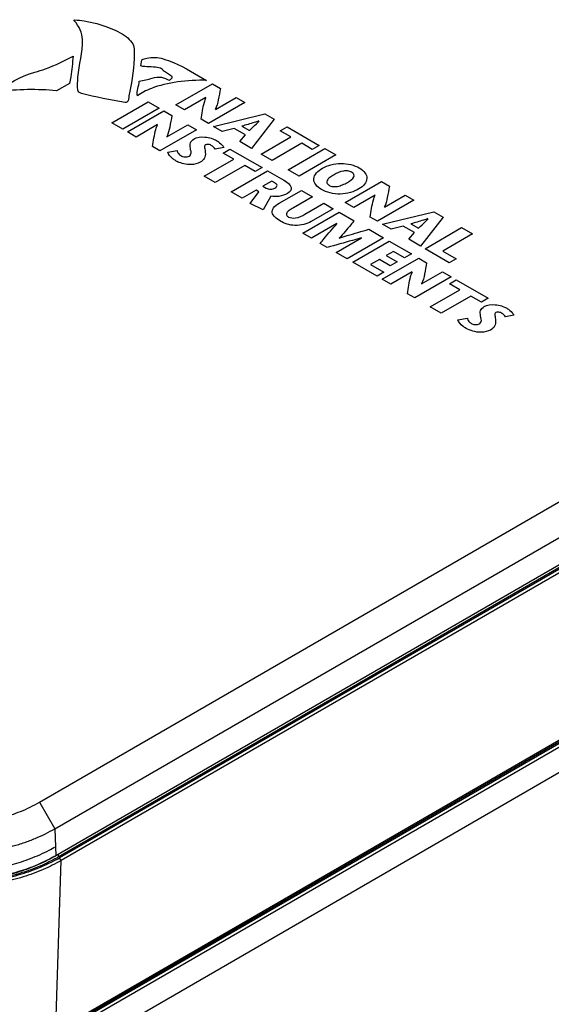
# Model space of a CAD drawing. Header units: inches. Extents: x 0 to 22, y 0 to 17.
# Tile 25 of 27: x 17.5 to 18.7, y 12.3 to 14.6. Entities that reach past the tile are written whole.
import ezdxf

# ---------------------------------------------------------------- set-up
doc = ezdxf.new("R2010")
doc.units = ezdxf.units.IN
doc.header["$LTSCALE"] = 1.21
doc.header["$MEASUREMENT"] = 0
doc.layers.get('0').update_dxf_attribs({"linetype": 'CONTINUOUS'})

msp = doc.modelspace()

# ---------------------------------------------------------------- linework, layer by layer
at = {"color": 40, "linetype": 'CONTINUOUS'}
for p, q in [((17.7496, 14.4559), (17.7517, 14.4701)), ((17.5849, 14.4153), (17.5548, 14.3984)), ((17.8304, 14.3661), (17.9147, 14.4147)), ((17.9147, 14.4147), (17.9331, 14.4041)), ((17.8997, 14.383), (17.8504, 14.3545)), ((17.9214, 14.3551), (17.9696, 14.383)), ((17.9696, 14.383), (17.9896, 14.3714)), ((17.6823, 14.3243), (17.7665, 14.3729)), ((17.7665, 14.3729), (17.7919, 14.3582)), ((17.8504, 14.3545), (17.8304, 14.3661)), ((17.9896, 14.3714), (17.9054, 14.3228)), ((17.7919, 14.3582), (17.7077, 14.3096)), ((17.7185, 14.3034), (17.8027, 14.352)), ((17.8027, 14.352), (17.8211, 14.3414)), ((17.9171, 14.3161), (18.0356, 14.3449)), ((18.0356, 14.3449), (18.0569, 14.3326)), ((17.7077, 14.3096), (17.6823, 14.3243)), ((17.7878, 14.3203), (17.7385, 14.2918)), ((17.8094, 14.2924), (17.8577, 14.3202)), ((17.8577, 14.3202), (17.8776, 14.3087)), ((17.9054, 14.3228), (17.8884, 14.3326)), ((17.9369, 14.3046), (17.9171, 14.3161)), ((17.9827, 14.3168), (18.0004, 14.3065)), ((18.0569, 14.3326), (18.0046, 14.2655)), ((18.0713, 14.3061), (18.087, 14.3152)), ((18.087, 14.3152), (18.161, 14.2725)), ((17.7385, 14.2918), (17.7185, 14.3034)), ((17.8776, 14.3087), (17.7934, 14.2601)), ((17.9651, 14.3115), (17.9369, 14.3046)), ((17.9912, 14.2965), (17.9651, 14.3115)), ((17.9777, 14.2811), (17.9912, 14.2965)), ((18.0271, 14.2525), (18.0956, 14.292)), ((18.0956, 14.292), (18.0713, 14.3061)), ((17.7934, 14.2601), (17.7765, 14.2699)), ((18.0046, 14.2655), (17.9777, 14.2811)), ((18.121, 14.2774), (18.0525, 14.2379)), ((18.1453, 14.2633), (18.121, 14.2774)), ((18.161, 14.2725), (18.1453, 14.2633)), ((17.8115, 14.2569), (17.8331, 14.2605)), ((17.9407, 14.2675), (17.921, 14.2636)), ((17.9395, 14.2548), (17.9552, 14.2639)), ((17.9638, 14.2408), (17.9395, 14.2548)), ((17.9552, 14.2639), (18.0292, 14.2212)), ((18.0525, 14.2379), (18.0271, 14.2525)), ((18.0898, 14.2163), (18.174, 14.265)), ((18.1994, 14.2503), (18.1152, 14.2017)), ((18.174, 14.265), (18.1994, 14.2503)), ((17.8953, 14.2013), (17.9638, 14.2408)), ((17.9892, 14.2261), (17.9207, 14.1866)), ((18.0135, 14.2121), (17.9892, 14.2261)), ((17.9207, 14.1866), (17.8953, 14.2013)), ((17.958, 14.1651), (18.0422, 14.2137)), ((18.0292, 14.2212), (18.0135, 14.2121)), ((18.0422, 14.2137), (18.0797, 14.192)), ((18.1152, 14.2017), (18.0898, 14.2163)), ((18.0518, 14.19), (18.0312, 14.178)), ((18.0312, 14.178), (18.0384, 14.1738)), ((18.0586, 14.1861), (18.0518, 14.19)), ((18.2208, 14.1407), (18.305, 14.1893)), ((18.305, 14.1893), (18.3234, 14.1787)), ((17.9834, 14.1504), (17.958, 14.1651)), ((18.0153, 14.1688), (17.9834, 14.1504)), ((18.0019, 14.1381), (18.0219, 14.165)), ((18.0219, 14.165), (18.0153, 14.1688)), ((18.0493, 14.1556), (18.0319, 14.124)), ((18.0688, 14.1389), (18.1203, 14.1686)), ((18.1203, 14.1686), (18.1457, 14.154)), ((18.2901, 14.1576), (18.2408, 14.1292)), ((18.3117, 14.1297), (18.36, 14.1576)), ((18.36, 14.1576), (18.38, 14.146)), ((18.0319, 14.124), (18.0019, 14.1381)), ((18.1457, 14.154), (18.1016, 14.1286)), ((18.1282, 14.1136), (18.1719, 14.1388)), ((18.1719, 14.1388), (18.1938, 14.1262)), ((18.2408, 14.1292), (18.2208, 14.1407)), ((18.38, 14.146), (18.2958, 14.0974)), ((18.1233, 14.0697), (18.2075, 14.1183)), ((18.1938, 14.1262), (18.1429, 14.0968)), ((18.2075, 14.1183), (18.2419, 14.0984)), ((18.3074, 14.0907), (18.4259, 14.1195)), ((18.4259, 14.1195), (18.4472, 14.1072)), ((18.2022, 14.0922), (18.1433, 14.0581)), ((18.2958, 14.0974), (18.2788, 14.1072)), ((18.3273, 14.0792), (18.3074, 14.0907)), ((18.3554, 14.0862), (18.3273, 14.0792)), ((18.3815, 14.0711), (18.3554, 14.0862)), ((18.3731, 14.0914), (18.3908, 14.0812)), ((18.4472, 14.1072), (18.395, 14.0401)), ((18.1433, 14.0581), (18.1233, 14.0697)), ((18.2759, 14.0788), (18.3096, 14.0593)), ((18.368, 14.0557), (18.3815, 14.0711)), ((18.4055, 14.0341), (18.4897, 14.0827)), ((18.515, 14.0681), (18.4466, 14.0285)), ((18.4897, 14.0827), (18.515, 14.0681)), ((18.1798, 14.037), (18.1638, 14.0463)), ((18.2, 14.0254), (18.259, 14.0594)), ((18.3096, 14.0593), (18.2254, 14.0107)), ((18.2386, 14.0031), (18.3228, 14.0517)), ((18.3228, 14.0517), (18.374, 14.0222)), ((18.395, 14.0401), (18.368, 14.0557)), ((18.2254, 14.0107), (18.2, 14.0254)), ((18.3325, 14.0279), (18.3159, 14.0183)), ((18.3159, 14.0183), (18.341, 14.0038)), ((18.3582, 14.0131), (18.3325, 14.0279)), ((18.374, 14.0222), (18.3582, 14.0131)), ((18.4616, 14.0016), (18.4055, 14.0341)), ((18.4466, 14.0285), (18.4774, 14.0107)), ((18.295, 13.9705), (18.2386, 14.0031)), ((18.3001, 14.0092), (18.2798, 13.9975)), ((18.2798, 13.9975), (18.3107, 13.9796)), ((18.3253, 13.9947), (18.3001, 14.0092)), ((18.3067, 13.9637), (18.3909, 14.0124)), ((18.341, 14.0038), (18.3253, 13.9947)), ((18.3909, 14.0124), (18.4093, 14.0017)), ((18.4774, 14.0107), (18.4616, 14.0016)), ((18.3107, 13.9796), (18.295, 13.9705)), ((18.376, 13.9807), (18.3267, 13.9522)), ((18.3977, 13.9528), (18.4459, 13.9806)), ((18.4459, 13.9806), (18.4659, 13.9691)), ((18.3267, 13.9522), (18.3067, 13.9637)), ((18.4659, 13.9691), (18.3817, 13.9205)), ((18.4619, 13.9532), (18.4777, 13.9623)), ((18.4862, 13.9392), (18.4619, 13.9532)), ((18.4777, 13.9623), (18.5516, 13.9196)), ((18.3817, 13.9205), (18.3647, 13.9303)), ((18.4178, 13.8996), (18.4862, 13.9392)), ((18.5116, 13.9245), (18.4432, 13.885)), ((18.5359, 13.9105), (18.5116, 13.9245)), ((18.5516, 13.9196), (18.5359, 13.9105)), ((18.4432, 13.885), (18.4178, 13.8996)), ((18.4816, 13.87), (18.5033, 13.8736)), ((18.6108, 13.8805), (18.5911, 13.8767))]:
    msp.add_line(p, q, dxfattribs=at)
at = {"color": 7, "linetype": 'CONTINUOUS'}
for p, q in [((17.5157, 12.7569), (19.6504, 13.9896)), ((17.5511, 12.6957), (19.6858, 13.9283)), ((19.6876, 13.8662), (17.5529, 12.6335)), ((19.6733, 13.8516), (17.5585, 12.6304)), ((19.6765, 13.8498), (17.5616, 12.6286)), ((19.68, 13.8435), (17.5652, 12.6223)), ((17.5531, 12.2293), (19.6679, 13.4505)), ((17.5456, 12.2214), (19.6605, 13.4426)), ((17.5504, 12.2204), (19.6623, 13.44)), ((17.554, 12.2141), (19.6659, 13.4337)), ((17.5167, 12.1337), (19.664, 13.3737)), ((17.5157, 12.7569), (17.5511, 12.6957)), ((17.5511, 12.6957), (17.5529, 12.6335)), ((17.5494, 12.6314), (17.5529, 12.6335)), ((17.553, 12.6334), (17.5494, 12.6314)), ((17.5585, 12.6366), (17.5585, 12.6304)), ((17.5531, 12.2293), (17.5652, 12.6223)), ((17.5652, 12.6223), (17.5616, 12.6286))]:
    msp.add_line(p, q, dxfattribs=at)
at = {"color": 40, "linetype": 'CONTINUOUS'}
msp.add_arc((17.8611, 14.2908), 0.0619, 240.0607, 244.7354, dxfattribs=at)
at = {"color": 7, "linetype": 'CONTINUOUS'}
for centre, radius, start, end in [((17.3584, 12.99), 0.3877, 297.4971, 300.003), ((17.3702, 12.9485), 0.3641, 299.4827, 300.1123), ((17.3646, 12.9662), 0.3877, 298.8971, 300.0034), ((17.3735, 12.9527), 0.3748, 298.6798, 300.1259)]:
    msp.add_arc(centre, radius, start, end, dxfattribs=at)
at = {"color": 40, "linetype": 'CONTINUOUS'}
for points in [[(17.5954, 14.5602), (17.5948, 14.5609), (17.5959, 14.5625), (17.5973, 14.5623)], [(17.6146, 14.5166), (17.6144, 14.5316), (17.6075, 14.5469), (17.5954, 14.5602)], [(17.7879, 14.4521), (17.7756, 14.4544), (17.761, 14.4524), (17.7496, 14.4559)], [(17.7991, 14.4477), (17.7973, 14.4501), (17.7922, 14.4513), (17.7879, 14.4521)], [(17.421, 14.396), (17.4412, 14.4148), (17.4703, 14.4319), (17.5049, 14.4414)], [(17.7456, 14.4207), (17.7559, 14.4226), (17.7664, 14.4245), (17.7758, 14.4276)], [(17.7415, 14.3866), (17.7395, 14.3979), (17.7449, 14.4093), (17.7456, 14.4207)], [(17.5548, 14.3984), (17.5108, 14.4027), (17.4643, 14.4022), (17.421, 14.396)], [(17.6125, 14.3924), (17.6076, 14.3937), (17.6042, 14.3971), (17.6039, 14.4002)], [(17.7134, 14.3713), (17.6789, 14.3768), (17.645, 14.3838), (17.6125, 14.3924)], [(17.921, 14.2636), (17.9195, 14.267), (17.9159, 14.2701), (17.9117, 14.2725)], [(18.5911, 13.8767), (18.5897, 13.88), (18.5861, 13.8832), (18.5818, 13.8856)]]:
    msp.add_open_spline(points, degree=3, dxfattribs=at)
for points, knots in [([(17.5973, 14.5623), (17.6043, 14.5616), (17.6315, 14.5582), (17.6577, 14.5515), (17.6748, 14.5447)], [0, 0, 0, 0, 0.256117, 1, 1, 1, 1]), ([(17.6748, 14.5447), (17.6898, 14.5387), (17.7182, 14.5258), (17.7335, 14.5053), (17.7338, 14.4952)], [0, 0, 0, 0, 0.510392, 1, 1, 1, 1]), ([(17.6039, 14.4002), (17.6031, 14.41), (17.6042, 14.4489), (17.615, 14.4875), (17.6146, 14.5166)], [0, 0, 0, 0, 0.251956, 1, 1, 1, 1]), ([(17.7338, 14.4952), (17.7348, 14.4652), (17.7296, 14.4251), (17.7218, 14.3852), (17.7198, 14.3751)], [0, 0, 0, 0, 0.745969, 1, 1, 1, 1]), ([(17.5049, 14.4414), (17.5133, 14.4437), (17.5454, 14.4539), (17.5732, 14.468), (17.5933, 14.4786)], [0, 0, 0, 0, 0.25399, 1, 1, 1, 1]), ([(17.5933, 14.4786), (17.5914, 14.4626), (17.5892, 14.4415), (17.5859, 14.4205), (17.5849, 14.4153)], [0, 0, 0, 0, 0.756267, 1, 1, 1, 1]), ([(17.7517, 14.4701), (17.7549, 14.4717), (17.77, 14.4768), (17.7899, 14.4758), (17.801, 14.4722)], [0, 0, 0, 0, 0.256425, 1, 1, 1, 1]), ([(17.801, 14.4722), (17.8091, 14.4696), (17.8467, 14.456), (17.8761, 14.4365), (17.901, 14.4224)], [0, 0, 0, 0, 0.211299, 1, 1, 1, 1]), ([(17.7758, 14.4276), (17.782, 14.4297), (17.7981, 14.4317), (17.8098, 14.4256), (17.8147, 14.4226)], [0, 0, 0, 0, 0.500511, 1, 1, 1, 1]), ([(17.8214, 14.4309), (17.817, 14.4353), (17.8068, 14.4398), (17.8005, 14.4459), (17.7991, 14.4477)], [0, 0, 0, 0, 0.721785, 1, 1, 1, 1]), ([(17.8147, 14.4226), (17.8152, 14.4223), (17.8174, 14.4242), (17.8197, 14.4259), (17.823, 14.4294), (17.8214, 14.4309)], [0, 0, 0, 0, 0.132021, 0.432277, 1, 1, 1, 1]), ([(17.901, 14.4224), (17.8573, 14.4238), (17.7944, 14.4163), (17.7505, 14.3933), (17.7415, 14.3866)], [0, 0, 0, 0, 0.749433, 1, 1, 1, 1]), ([(17.8884, 14.3326), (17.8906, 14.3457), (17.8929, 14.3626), (17.8983, 14.3793), (17.9, 14.3829)], [0, 0, 0, 0, 0.779608, 1, 1, 1, 1]), ([(17.9331, 14.4041), (17.9315, 14.3952), (17.9285, 14.3789), (17.925, 14.3625), (17.9212, 14.3552)], [0, 0, 0, 0, 0.540168, 1, 1, 1, 1]), ([(17.7198, 14.3751), (17.7196, 14.3741), (17.7176, 14.3727), (17.7148, 14.3711), (17.7134, 14.3713)], [0, 0, 0, 0, 0.552327, 1, 1, 1, 1]), ([(17.8211, 14.3414), (17.8195, 14.3325), (17.8165, 14.3162), (17.8131, 14.2998), (17.8092, 14.2925)], [0, 0, 0, 0, 0.540159, 1, 1, 1, 1]), ([(17.7765, 14.2699), (17.7787, 14.283), (17.7809, 14.2999), (17.7864, 14.3166), (17.788, 14.3202)], [0, 0, 0, 0, 0.779733, 1, 1, 1, 1]), ([(18.0221, 14.3288), (18.0185, 14.3276), (18.0056, 14.3234), (17.9922, 14.3196), (17.9827, 14.3168)], [0, 0, 0, 0, 0.276524, 1, 1, 1, 1]), ([(18.0004, 14.3065), (18.0056, 14.3119), (18.0127, 14.3193), (18.0202, 14.3266), (18.0223, 14.3286)], [0, 0, 0, 0, 0.722631, 1, 1, 1, 1]), ([(17.8722, 14.2874), (17.8784, 14.291), (17.8999, 14.294), (17.9171, 14.2876), (17.9243, 14.2834)], [0, 0, 0, 0, 0.462067, 1, 1, 1, 1]), ([(17.8637, 14.2664), (17.8633, 14.2703), (17.8614, 14.2779), (17.868, 14.2849), (17.8722, 14.2874)], [0, 0, 0, 0, 0.531646, 1, 1, 1, 1]), ([(17.8991, 14.2739), (17.8963, 14.2722), (17.8966, 14.2652), (17.898, 14.2596), (17.8982, 14.2557)], [0, 0, 0, 0, 0.371812, 1, 1, 1, 1]), ([(17.9117, 14.2725), (17.9106, 14.2732), (17.9073, 14.2749), (17.9012, 14.2751), (17.8991, 14.2739)], [0, 0, 0, 0, 0.34046, 1, 1, 1, 1]), ([(17.9243, 14.2834), (17.9269, 14.282), (17.9338, 14.2772), (17.9391, 14.2715), (17.9407, 14.2675)], [0, 0, 0, 0, 0.330933, 1, 1, 1, 1]), ([(17.8303, 14.2372), (17.8278, 14.2386), (17.8191, 14.2442), (17.8125, 14.2514), (17.8115, 14.2569)], [0, 0, 0, 0, 0.264743, 1, 1, 1, 1]), ([(17.8331, 14.2605), (17.8334, 14.2596), (17.8345, 14.2554), (17.8376, 14.2511), (17.8417, 14.2488)], [0, 0, 0, 0, 0.229213, 1, 1, 1, 1]), ([(17.8417, 14.2488), (17.8442, 14.2473), (17.8505, 14.2448), (17.8585, 14.2463), (17.861, 14.2477)], [0, 0, 0, 0, 0.497745, 1, 1, 1, 1]), ([(17.861, 14.2477), (17.8627, 14.2487), (17.8676, 14.2548), (17.8643, 14.2613), (17.8637, 14.2664)], [0, 0, 0, 0, 0.211569, 1, 1, 1, 1]), ([(17.8982, 14.2557), (17.8985, 14.2511), (17.8986, 14.2428), (17.8906, 14.2358), (17.8864, 14.2334)], [0, 0, 0, 0, 0.577932, 1, 1, 1, 1]), ([(17.8864, 14.2334), (17.881, 14.2302), (17.8619, 14.2258), (17.8432, 14.2308), (17.8347, 14.2348)], [0, 0, 0, 0, 0.419418, 1, 1, 1, 1]), ([(18.1692, 14.2202), (18.18, 14.2264), (18.2111, 14.2349), (18.2428, 14.2269), (18.2536, 14.2206)], [0, 0, 0, 0, 0.499336, 1, 1, 1, 1]), ([(18.1666, 14.1704), (18.1555, 14.1767), (18.1408, 14.1959), (18.158, 14.2137), (18.1692, 14.2202)], [0, 0, 0, 0, 0.496885, 1, 1, 1, 1]), ([(18.1957, 14.2049), (18.192, 14.2028), (18.1858, 14.1988), (18.1792, 14.1923), (18.1777, 14.1856), (18.1816, 14.1819), (18.1841, 14.1805)], [0, 0, 0, 0, 0.316194, 0.57391, 0.785005, 1, 1, 1, 1]), ([(18.2361, 14.2105), (18.2337, 14.2119), (18.2276, 14.2141), (18.2115, 14.2134), (18.2018, 14.2085), (18.1957, 14.2049)], [0, 0, 0, 0, 0.220457, 0.434671, 1, 1, 1, 1]), ([(18.2265, 14.1872), (18.2326, 14.1907), (18.241, 14.1963), (18.2423, 14.2056), (18.2385, 14.2091), (18.2361, 14.2105)], [0, 0, 0, 0, 0.565141, 0.779336, 1, 1, 1, 1]), ([(18.2536, 14.2206), (18.2645, 14.2144), (18.2783, 14.1961), (18.2637, 14.1781), (18.2529, 14.1719)], [0, 0, 0, 0, 0.500759, 1, 1, 1, 1]), ([(18.0588, 14.174), (18.0618, 14.1757), (18.0663, 14.1804), (18.0611, 14.1846), (18.0586, 14.1861)], [0, 0, 0, 0, 0.539305, 1, 1, 1, 1]), ([(18.0797, 14.192), (18.0876, 14.1875), (18.1015, 14.1775), (18.0939, 14.1649), (18.0878, 14.1614)], [0, 0, 0, 0, 0.563682, 1, 1, 1, 1]), ([(18.1841, 14.1805), (18.1866, 14.1791), (18.193, 14.1768), (18.2046, 14.1777), (18.2158, 14.1814), (18.2228, 14.1851), (18.2265, 14.1872)], [0, 0, 0, 0, 0.215191, 0.426267, 0.683899, 1, 1, 1, 1]), ([(18.3234, 14.1787), (18.3219, 14.1699), (18.3188, 14.1535), (18.3154, 14.1371), (18.3115, 14.1299)], [0, 0, 0, 0, 0.540203, 1, 1, 1, 1]), ([(18.0384, 14.1738), (18.0411, 14.1722), (18.0491, 14.1705), (18.0564, 14.1726), (18.0588, 14.174)], [0, 0, 0, 0, 0.532003, 1, 1, 1, 1]), ([(18.0878, 14.1614), (18.0824, 14.1583), (18.0699, 14.1537), (18.0553, 14.1544), (18.0493, 14.1556)], [0, 0, 0, 0, 0.546974, 1, 1, 1, 1]), ([(18.2529, 14.1719), (18.2417, 14.1654), (18.2107, 14.1555), (18.1776, 14.164), (18.1666, 14.1704)], [0, 0, 0, 0, 0.503018, 1, 1, 1, 1]), ([(18.2788, 14.1072), (18.2809, 14.1204), (18.2832, 14.1372), (18.2887, 14.1539), (18.2903, 14.1575)], [0, 0, 0, 0, 0.779678, 1, 1, 1, 1]), ([(18.0718, 14.0977), (18.0626, 14.1031), (18.05, 14.1133), (18.0546, 14.1293), (18.0634, 14.1358), (18.0688, 14.1389)], [0, 0, 0, 0, 0.486452, 0.71609, 1, 1, 1, 1]), ([(18.1016, 14.1286), (18.0982, 14.1266), (18.0925, 14.123), (18.086, 14.1175), (18.0845, 14.1116), (18.0883, 14.1085), (18.0906, 14.1072)], [0, 0, 0, 0, 0.32922, 0.582118, 0.781673, 1, 1, 1, 1]), ([(18.0906, 14.1072), (18.0944, 14.1049), (18.1114, 14.1037), (18.122, 14.1101), (18.1282, 14.1136)], [0, 0, 0, 0, 0.384558, 1, 1, 1, 1]), ([(18.1429, 14.0968), (18.1332, 14.0912), (18.1055, 14.0833), (18.0807, 14.0926), (18.0718, 14.0977)], [0, 0, 0, 0, 0.521276, 1, 1, 1, 1]), ([(18.1638, 14.0463), (18.1667, 14.0499), (18.179, 14.0654), (18.1918, 14.0806), (18.2025, 14.092)], [0, 0, 0, 0, 0.237299, 1, 1, 1, 1]), ([(18.2419, 14.0984), (18.2393, 14.0952), (18.2283, 14.0818), (18.2168, 14.0685), (18.2073, 14.0586)], [0, 0, 0, 0, 0.235665, 1, 1, 1, 1]), ([(18.4124, 14.1034), (18.4089, 14.1022), (18.3959, 14.098), (18.3826, 14.0943), (18.3731, 14.0914)], [0, 0, 0, 0, 0.276552, 1, 1, 1, 1]), ([(18.3908, 14.0812), (18.396, 14.0865), (18.4031, 14.0939), (18.4106, 14.1012), (18.4127, 14.1033)], [0, 0, 0, 0, 0.722594, 1, 1, 1, 1]), ([(18.2075, 14.0584), (18.2135, 14.0604), (18.236, 14.0676), (18.2591, 14.074), (18.2759, 14.0788)], [0, 0, 0, 0, 0.270717, 1, 1, 1, 1]), ([(18.2587, 14.0595), (18.2518, 14.0574), (18.2259, 14.0495), (18.1993, 14.0422), (18.1798, 14.037)], [0, 0, 0, 0, 0.267609, 1, 1, 1, 1]), ([(18.4093, 14.0017), (18.4078, 13.9929), (18.4047, 13.9766), (18.4013, 13.9601), (18.3974, 13.9529)], [0, 0, 0, 0, 0.540124, 1, 1, 1, 1]), ([(18.3647, 13.9303), (18.3669, 13.9434), (18.3691, 13.9603), (18.3746, 13.977), (18.3763, 13.9806)], [0, 0, 0, 0, 0.779738, 1, 1, 1, 1]), ([(18.5424, 13.9005), (18.5486, 13.9041), (18.5701, 13.9071), (18.5873, 13.9007), (18.5945, 13.8965)], [0, 0, 0, 0, 0.462035, 1, 1, 1, 1]), ([(18.5339, 13.8794), (18.5334, 13.8834), (18.5316, 13.8909), (18.5381, 13.898), (18.5424, 13.9005)], [0, 0, 0, 0, 0.531737, 1, 1, 1, 1]), ([(18.5692, 13.8869), (18.5664, 13.8853), (18.5667, 13.8783), (18.5681, 13.8726), (18.5684, 13.8688)], [0, 0, 0, 0, 0.371734, 1, 1, 1, 1]), ([(18.5818, 13.8856), (18.5808, 13.8862), (18.5774, 13.888), (18.5713, 13.8882), (18.5692, 13.8869)], [0, 0, 0, 0, 0.34, 1, 1, 1, 1]), ([(18.5945, 13.8965), (18.597, 13.8951), (18.6039, 13.8903), (18.6092, 13.8846), (18.6108, 13.8805)], [0, 0, 0, 0, 0.330801, 1, 1, 1, 1]), ([(18.5004, 13.8503), (18.4979, 13.8517), (18.4893, 13.8573), (18.4827, 13.8645), (18.4816, 13.87)], [0, 0, 0, 0, 0.264559, 1, 1, 1, 1]), ([(18.5033, 13.8736), (18.5035, 13.8726), (18.5047, 13.8684), (18.5078, 13.8642), (18.5119, 13.8619)], [0, 0, 0, 0, 0.228811, 1, 1, 1, 1]), ([(18.5119, 13.8619), (18.5143, 13.8604), (18.5207, 13.8579), (18.5287, 13.8594), (18.5312, 13.8608)], [0, 0, 0, 0, 0.49741, 1, 1, 1, 1]), ([(18.5312, 13.8608), (18.5328, 13.8618), (18.5378, 13.8678), (18.5344, 13.8744), (18.5339, 13.8794)], [0, 0, 0, 0, 0.211543, 1, 1, 1, 1]), ([(18.5684, 13.8688), (18.5687, 13.8642), (18.5687, 13.8558), (18.5607, 13.8488), (18.5566, 13.8464)], [0, 0, 0, 0, 0.577863, 1, 1, 1, 1]), ([(18.5566, 13.8464), (18.5511, 13.8433), (18.5299, 13.8385), (18.5094, 13.8451), (18.5004, 13.8503)], [0, 0, 0, 0, 0.378695, 1, 1, 1, 1])]:
    msp.add_open_spline(points, degree=3, knots=knots, dxfattribs=at)
at = {"color": 7, "linetype": 'CONTINUOUS'}
for points, knots in [([(17.1621, 12.7569), (17.1762, 12.7488), (17.198, 12.7383), (17.2281, 12.7274), (17.2505, 12.721), (17.2728, 12.7161), (17.2949, 12.7127), (17.3169, 12.7107), (17.3389, 12.7101), (17.3608, 12.7107), (17.3828, 12.7127), (17.405, 12.7161), (17.4273, 12.721), (17.4497, 12.7274), (17.4721, 12.7355), (17.4942, 12.7452), (17.5086, 12.7528), (17.5157, 12.7569)], [0, 0, 0, 0, 0.131587, 0.195916, 0.258972, 0.320615, 0.381079, 0.440685, 0.499852, 0.559019, 0.618624, 0.679087, 0.740732, 0.803804, 0.868177, 0.933631, 1, 1, 1, 1]), ([(17.1268, 12.6957), (17.134, 12.6916), (17.1488, 12.6836), (17.1723, 12.6729), (17.1973, 12.6635), (17.2236, 12.6555), (17.2512, 12.6489), (17.275, 12.6449), (17.2944, 12.6427), (17.3141, 12.6411), (17.3389, 12.6403), (17.3637, 12.6411), (17.3835, 12.6427), (17.4029, 12.6449), (17.4266, 12.6489), (17.4542, 12.6555), (17.4806, 12.6635), (17.5056, 12.673), (17.529, 12.6836), (17.5439, 12.6916), (17.5511, 12.6957)], [0, 0, 0, 0, 0.055966, 0.114089, 0.174297, 0.23649, 0.300527, 0.366081, 0.399305, 0.432749, 0.5, 0.567251, 0.600694, 0.633918, 0.699472, 0.763507, 0.825699, 0.885907, 0.944031, 1, 1, 1, 1]), ([(17.1977, 12.6217), (17.2116, 12.617), (17.2328, 12.6111), (17.2613, 12.6053), (17.2826, 12.6021), (17.3038, 12.6), (17.3251, 12.5988), (17.3464, 12.5987), (17.3677, 12.5995), (17.3889, 12.6014), (17.4102, 12.6043), (17.4314, 12.6082), (17.4527, 12.6133), (17.474, 12.6195), (17.4952, 12.6269), (17.5165, 12.6357), (17.5305, 12.6424), (17.5374, 12.646)], [0, 0, 0, 0, 0.126122, 0.188075, 0.249508, 0.310577, 0.371426, 0.432193, 0.493004, 0.553992, 0.615301, 0.677081, 0.739495, 0.802729, 0.867024, 0.932657, 1, 1, 1, 1]), ([(17.5652, 12.6223), (17.5518, 12.6147), (17.5234, 12.6004), (17.4855, 12.5864), (17.453, 12.5775), (17.4274, 12.5719), (17.401, 12.5678), (17.365, 12.5642), (17.3286, 12.5638), (17.2924, 12.5664), (17.2657, 12.5699), (17.2397, 12.5748), (17.2066, 12.583), (17.1827, 12.5911), (17.1673, 12.5973)], [0, 0, 0, 0, 0.11203, 0.231312, 0.29349, 0.357145, 0.422044, 0.487856, 0.620553, 0.686652, 0.752011, 0.81626, 0.879154, 1, 1, 1, 1]), ([(17.5534, 12.624), (17.5384, 12.6157), (17.5151, 12.605), (17.4832, 12.5935), (17.4592, 12.5864), (17.4353, 12.5808), (17.4115, 12.5765), (17.3877, 12.5735), (17.3639, 12.5717), (17.34, 12.5711), (17.3082, 12.572), (17.2682, 12.5761), (17.2203, 12.5862), (17.1889, 12.5965), (17.1733, 12.6026)], [0, 0, 0, 0, 0.130862, 0.195463, 0.259098, 0.321517, 0.383, 0.444002, 0.504794, 0.565489, 0.626185, 0.747959, 0.871997, 1, 1, 1, 1]), ([(17.5519, 12.6267), (17.539, 12.6196), (17.5115, 12.6064), (17.4751, 12.5936), (17.4441, 12.5855), (17.4198, 12.5805), (17.3948, 12.5769), (17.3694, 12.5746), (17.3437, 12.5737), (17.318, 12.5742), (17.2925, 12.5762), (17.2674, 12.5795), (17.2429, 12.5842), (17.2116, 12.5919), (17.1889, 12.5995), (17.1743, 12.6054)], [0, 0, 0, 0, 0.113572, 0.23376, 0.296122, 0.359783, 0.424489, 0.48997, 0.555879, 0.621838, 0.687464, 0.752382, 0.816318, 0.879049, 1, 1, 1, 1]), ([(17.5494, 12.6314), (17.5427, 12.6275), (17.5289, 12.6201), (17.5075, 12.6102), (17.4852, 12.6015), (17.4544, 12.5915), (17.4148, 12.5822), (17.3661, 12.5766), (17.3171, 12.5763), (17.2684, 12.5813), (17.2208, 12.5918), (17.1901, 12.6023), (17.1752, 12.6084)], [0, 0, 0, 0, 0.059785, 0.120759, 0.18264, 0.245134, 0.370975, 0.497176, 0.623363, 0.749609, 0.875532, 1, 1, 1, 1]), ([(17.5494, 12.6316), (17.5368, 12.6244), (17.5099, 12.6112), (17.4741, 12.5983), (17.4435, 12.5901), (17.4194, 12.585), (17.3947, 12.5812), (17.3694, 12.5788), (17.3438, 12.5778), (17.3182, 12.5782), (17.2927, 12.5801), (17.2597, 12.5844), (17.2202, 12.593), (17.1898, 12.6033), (17.1754, 12.6091)], [0, 0, 0, 0, 0.112436, 0.231922, 0.294159, 0.357828, 0.422709, 0.48847, 0.554723, 0.621057, 0.687051, 0.752311, 0.879226, 1, 1, 1, 1])]:
    msp.add_open_spline(points, degree=3, knots=knots, dxfattribs=at)

doc.saveas('drawing.dxf')
